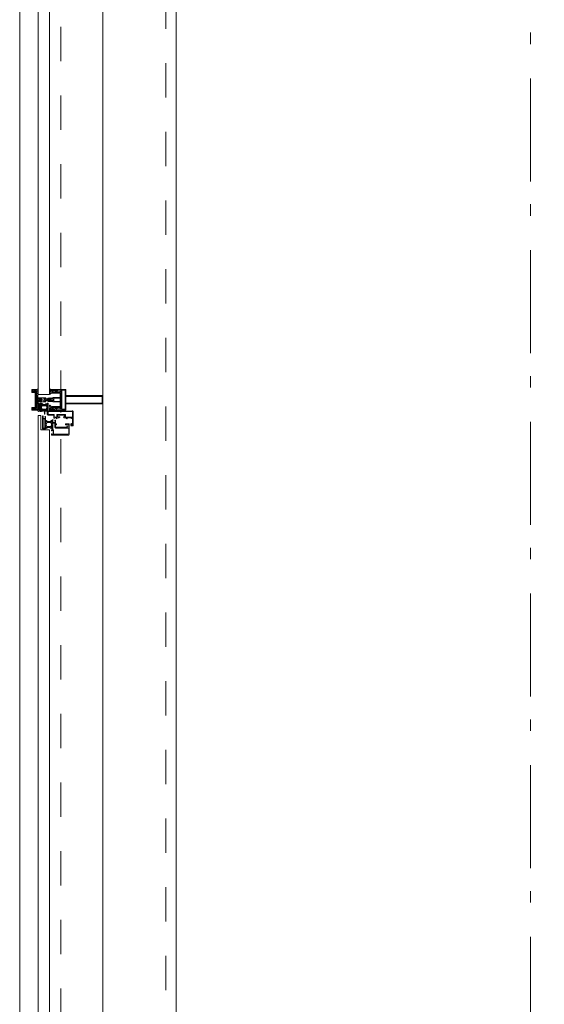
# Model space of a CAD drawing. Header units: millimetres. Extents: x 274611 to 571164, y 158736 to 298905.
# Tile 87 of 172: x 537780 to 539053, y 169665 to 172054. Entities that reach past the tile are written whole.
import ezdxf

# ---------------------------------------------------------------- set-up
doc = ezdxf.new("R2010")
doc.units = ezdxf.units.MM
doc.header["$LTSCALE"] = 400
for name, pattern in [('STYLE_01', [0.416641, 0.208282, -0.208359]), ('STYLE_06', [1.041641, 0.625, -0.208282, 0.069427, -0.138931]), ('STYLE_23', [2.892914, 1.808014, -0.361633, 0.361633, -0.361633])]:
    doc.linetypes.add(name, pattern=pattern)
doc.layers.add('mat-glas', color=5, linetype='Continuous', lineweight=15)
doc.layers.add('None', color=7, linetype='Continuous', lineweight=9)
doc.styles.get("Standard").update_dxf_attribs({"font": 'arial.ttf'})

# ---------------------------------------------------------------- blocks, each defined once
blk = doc.blocks.new('30010-0')
at = {"layer": 'None', "color": 8, "linetype": 'Continuous', "lineweight": 5}
for p, q in [((3, 20), (3, 22)), ((3, 11), (3, 18)), ((3, 6), (3, 9)), ((4, 6), (4, 22)), ((5, 6), (5, 22)), ((6, 18), (6, 22)), ((6, 6), (6, 11)), ((7, 20), (7, 22)), ((8, 21), (8, 22)), ((8, 6), (8, 7)), ((12, 21), (12, 22)), ((12, 6), (12, 7)), ((13, 20), (13, 22)), ((13, 6), (13, 8)), ((14, 6), (14, 22)), ((15, 6), (15, 22)), ((16, 6), (16, 22)), ((17, 20), (17, 22)), ((17, 13), (17, 17)), ((17, 6), (17, 9)), ((18, 14), (18, 16)), ((19, 14), (19, 16)), ((20, 14), (20, 16)), ((21, 14), (21, 16)), ((22, 15), (22, 16)), ((23, 15), (23, 16)), ((24, 14), (24, 16)), ((25, 15), (25, 16))]:
    blk.add_line(p, q, dxfattribs=at)
at = {"layer": 'None', "color": 8, "linetype": 'Continuous', "lineweight": 5, "flags": 128}
for points in [[(20, 22), (27, 22), (28, 23), (29, 24), (29, 37), (30, 38), (34, 38), (35, 38), (36, 39), (36, 39), (36, 40), (36, 40), (36, 40), (35, 40), (35, 40), (35, 43), (36, 44), (37, 44), (38, 45), (37, 45), (35, 45), (35, 50), (34, 52), (33, 52), (33, 48), (32, 47), (30, 47), (29, 48), (29, 63), (30, 64), (32, 64), (33, 63), (33, 61), (34, 61), (35, 62), (35, 68), (37, 68), (38, 69), (37, 70), (35, 70), (35, 80), (36, 80), (36, 80), (37, 80), (37, 81), (35, 81), (35, 83), (50, 83), (50, 81), (49, 81), (49, 80), (49, 80), (50, 80), (50, 79), (51, 79), (51, 79), (52, 79), (52, 80), (51, 80), (51, 81), (52, 81), (52, 83), (54, 83), (54, 81), (54, 81), (54, 80), (54, 80), (54, 79), (54, 79), (55, 79), (55, 83), (55, 84), (54, 85), (20, 85), (19, 84), (18, 83), (18, 82), (19, 82), (19, 66), (18, 66), (18, 65), (19, 65), (19, 37), (18, 37), (18, 36), (19, 36), (19, 25), (18, 24), (1, 24), (0, 24), (0, 22), (0, 22), (1, 21), (1, 21), (1, 18), (2, 18), (2, 18), (3, 19), (3, 20), (3, 20), (3, 20), (3, 20), (2, 20), (2, 20), (2, 22), (1, 22), (2, 22), (8, 22), (8, 23), (9, 22), (9, 22), (9, 22), (7, 21), (6, 20), (7, 20), (10, 21), (13, 20), (14, 20), (13, 21), (12, 21), (12, 21), (11, 22), (11, 22), (11, 22), (12, 23), (12, 22), (19, 22), (19, 22), (18, 22), (18, 20), (18, 20), (18, 20), (17, 20), (17, 20), (17, 20), (17, 19), (18, 18), (18, 18), (19, 18), (20, 21), (20, 21), (20, 22)], [(27, 65), (27, 46), (28, 45), (33, 45), (34, 44), (34, 40), (33, 39), (28, 39), (27, 38), (27, 25), (26, 24), (21, 24), (20, 25), (20, 82), (21, 83), (33, 83), (34, 82), (34, 67), (33, 66), (28, 66)], [(9, 7), (9, 7), (8, 6), (2, 6), (2, 8), (2, 9), (3, 9), (3, 9), (3, 9), (3, 10), (3, 11), (3, 18), (3, 19), (3, 20), (3, 20), (3, 20), (3, 20), (2, 20), (2, 20), (2, 22), (8, 22), (9, 22), (9, 22), (7, 20), (6, 19), (6, 18), (6, 11), (6, 9), (7, 8), (7, 6)], [(17, 5), (17, 2), (3, 2), (3, 5)]]:
    blk.add_lwpolyline(points, close=True, dxfattribs=at)
for points in [[(20, 6), (20, 7), (20, 7), (20, 8), (19, 11), (18, 11), (18, 11), (17, 10), (17, 9), (17, 9), (18, 9), (18, 9), (18, 9), (18, 9), (18, 7), (19, 7), (19, 6), (12, 6), (12, 6), (11, 6), (11, 7), (11, 7), (13, 8), (14, 9), (13, 9), (10, 8), (7, 9), (6, 9), (7, 8), (8, 7), (8, 7), (9, 7), (9, 7), (9, 6), (8, 6), (8, 6), (2, 6), (1, 7), (2, 7), (2, 9), (2, 9), (3, 9), (3, 9), (3, 9), (3, 10), (2, 11), (2, 11), (1, 11), (0, 8), (1, 7), (0, 7), (0, 6), (0, 5), (1, 5), (1, 5), (2, 4), (2, 2), (1, 2), (0, 1), (0, 0), (1, 0), (20, 0), (20, 0), (20, 1), (19, 2), (19, 2), (19, 4), (19, 5), (19, 5), (20, 5), (20, 5), (20, 6)], [(12, 7), (12, 6), (18, 6), (18, 8), (18, 9), (18, 9), (17, 9), (17, 9), (17, 9), (17, 10), (17, 11), (17, 13), (18, 14), (20, 14), (23, 15), (23, 15), (23, 15), (23, 14), (25, 15), (26, 15), (26, 16), (26, 16), (26, 16), (18, 16), (18, 17), (17, 18), (17, 19), (17, 20), (17, 20), (18, 20), (18, 20), (18, 20), (18, 22), (12, 22), (12, 22), (12, 22), (13, 20), (14, 19), (14, 18), (14, 11), (14, 9), (13, 8), (12, 7)]]:
    blk.add_lwpolyline(points, dxfattribs=at)
blk = doc.blocks.new('30009-0')
at = {"layer": 'None', "color": 8, "linetype": 'Continuous', "lineweight": 5, "flags": 128}
for points in [[(32, 24), (34, 24), (34, 23), (34, 22), (35, 22), (36, 22), (37, 22), (37, 23), (36, 23), (36, 26), (45, 26), (45, 23), (44, 23), (44, 22), (45, 22), (47, 22), (47, 64), (46, 65), (45, 65), (21, 65), (20, 64), (20, 56), (20, 56), (22, 56), (22, 57), (22, 59), (23, 59), (23, 61), (22, 61), (22, 61), (22, 63), (22, 64), (27, 64), (28, 63), (28, 61), (27, 61), (26, 61), (26, 59), (28, 59), (28, 46), (28, 46), (28, 45), (28, 32), (22, 32), (22, 34), (22, 34), (20, 34), (20, 34), (20, 32), (12, 32), (11, 32), (11, 31), (12, 30), (13, 30), (13, 31), (16, 31), (17, 30), (17, 26), (16, 25), (16, 25), (11, 25), (11, 26), (11, 26), (10, 25), (10, 24), (10, 24), (11, 24), (12, 23), (12, 23), (12, 22), (13, 20), (13, 19), (14, 19), (15, 20), (15, 21), (15, 21), (14, 21), (14, 21), (14, 22), (14, 22), (13, 23), (13, 23), (13, 24), (19, 24), (20, 24), (20, 24), (20, 23), (20, 23), (19, 22), (18, 21), (18, 21), (22, 22), (25, 21), (25, 21), (24, 22), (23, 23), (23, 23), (23, 23), (23, 23), (23, 24), (23, 24), (24, 24), (30, 24), (30, 23), (30, 23), (29, 22), (28, 21), (28, 20), (29, 19), (30, 19), (30, 20), (31, 22), (31, 23), (31, 23), (32, 24)], [(20, 23), (20, 24), (20, 24), (14, 24), (14, 22), (14, 22), (14, 21), (14, 21), (15, 21), (15, 21), (14, 19), (14, 12), (15, 11), (15, 10), (15, 10), (14, 10), (14, 10), (14, 10), (14, 10), (14, 8), (20, 8), (20, 8), (20, 8), (18, 10), (18, 8), (18, 10), (18, 11), (17, 12), (17, 20), (17, 21), (18, 21), (20, 23)], [(23, 23), (23, 24), (23, 24), (29, 24), (29, 22), (29, 22), (29, 21), (29, 21), (28, 21), (28, 21), (29, 19), (29, 12), (28, 11), (28, 10), (28, 10), (29, 10), (29, 10), (29, 10), (29, 10), (29, 8), (23, 8), (23, 8), (23, 8), (25, 10), (25, 8), (25, 10), (26, 11), (26, 12), (26, 20), (26, 21), (25, 21), (23, 23)], [(11, 8), (9, 8), (8, 8), (2, 8), (2, 8), (2, 7), (3, 6), (3, 6), (3, 7), (6, 7), (7, 6), (7, 2), (6, 2), (2, 2), (2, 2), (1, 2), (0, 1), (0, 1), (1, 0), (31, 0), (32, 1), (32, 8), (31, 8), (31, 9), (31, 9), (30, 12), (30, 12), (29, 12), (28, 11), (28, 10), (29, 10), (29, 10), (29, 10), (29, 10), (30, 9), (30, 8), (30, 8), (24, 8), (23, 7), (23, 8), (23, 8), (23, 8), (24, 9), (25, 10), (25, 10), (22, 9), (18, 10), (18, 10), (19, 9), (20, 9), (20, 9), (20, 8), (20, 8), (20, 8), (20, 7), (19, 8), (13, 8), (13, 8), (13, 9), (14, 10), (14, 10), (14, 10), (14, 10), (15, 10), (15, 11), (14, 12), (13, 12), (13, 12), (12, 9), (12, 9), (12, 8), (11, 8)], [(8, 2), (8, 6), (30, 6), (30, 2), (8, 2)]]:
    blk.add_lwpolyline(points, dxfattribs=at)
blk.add_lwpolyline([(30, 32), (30, 63), (31, 64), (44, 64), (45, 63), (45, 28), (44, 27), (35, 27), (34, 26), (33, 25), (19, 25), (18, 26), (18, 29), (19, 30), (28, 30), (29, 31)], close=True, dxfattribs=at)
blk = doc.blocks.new('*U1529')
at = {"layer": 'None', "color": 8, "lineweight": 5, "flags": 128}
for points in [[(29490.8, -30885), (29506.6, -30885), (29506.6, -30886.9), (29506.6, -30933.1), (29506.6, -30935), (29490.8, -30935), (29490.8, -30932.1), (29495.4, -30932.1), (29495.4, -30932.6), (29496.8, -30932.6), (29496.8, -30932.1), (29498.6, -30932.1), (29498.9, -30931.9), (29503.1, -30931.9), (29503.1, -30931.9, 0.414214), (29504.8, -30930.2), (29504.8, -30930.2), (29504.8, -30930.1, 0.414214), (29503.1, -30928.4), (29498.9, -30928.4), (29498.6, -30928.2), (29496.8, -30928.2), (29496.8, -30927.7), (29495.4, -30927.7), (29495.4, -30928.2), (29490.8, -30928.2), (29490.8, -30926.3), (29503.6, -30926.3), (29503.6, -30926.3, 0.414214), (29504.8, -30925.1), (29504.8, -30925.1), (29504.8, -30916.6), (29504.8, -30916.5, 0.414214), (29503.6, -30915.3), (29486.6, -30915.3), (29486.6, -30913.9), (29483.8, -30913.9), (29483.4, -30914.3), (29483, -30913.9), (29482.4, -30913.9), (29482, -30914.3), (29481.6, -30913.9), (29481, -30913.9), (29480.6, -30914.3), (29479.6, -30913.9), (29474.8, -30913.9), (29474.8, -30912.2), (29485.6, -30912.2), (29485.6, -30912.2, 0.414214), (29487.8, -30910), (29487.8, -30910), (29487.8, -30910, 0.414214), (29485.6, -30907.8), (29474.8, -30907.8), (29474.8, -30906.1), (29479.6, -30906.1), (29480.6, -30905.7), (29481, -30906.1), (29481.6, -30906.1), (29482, -30905.7), (29482.4, -30906.1), (29483, -30906.1), (29483.4, -30905.7), (29483.8, -30906.1), (29486.6, -30906.1), (29486.6, -30904.7), (29503.6, -30904.7), (29503.6, -30904.7, 0.414214), (29504.8, -30903.5), (29504.8, -30903.4), (29504.8, -30894.9), (29504.8, -30894.9, 0.414214), (29503.6, -30893.7), (29490.8, -30893.7), (29490.8, -30891.8), (29495.4, -30891.8), (29495.4, -30892.3), (29496.8, -30892.3), (29496.8, -30891.8), (29498.6, -30891.8), (29498.9, -30891.6), (29503.1, -30891.6), (29503.1, -30891.6, 0.414214), (29504.8, -30889.9), (29504.8, -30889.8), (29504.8, -30889.8, 0.414214), (29503.1, -30888.1), (29498.9, -30888.1), (29498.6, -30887.9), (29496.8, -30887.9), (29496.8, -30887.4), (29495.4, -30887.4), (29495.4, -30887.9), (29490.8, -30887.9)], [(29478.6, -30895.2), (29478.6, -30895.2, 0.390793), (29479.9, -30896.7), (29479.9, -30896.7, 0.390793), (29481.5, -30895.6), (29481.5, -30895.6, -0.352623), (29483.5, -30894), (29490.3, -30894), (29490.3, -30894, 0.414214), (29490.6, -30893.7), (29490.6, -30892.4), (29490.4, -30891.9), (29490.4, -30891.9, -0.520293), (29490.6, -30891.6), (29493.2, -30891.6), (29493.4, -30891.8), (29495.4, -30891.8), (29495.4, -30891.8, -0.577863), (29495.7, -30891.8), (29495.7, -30891.9), (29495.7, -30891.9, 0.366605), (29495.9, -30892.2), (29495.9, -30892.2, 0.366605), (29496.2, -30892), (29496.2, -30892, -0.130834), (29497.2, -30890.7), (29497.2, -30890.7, 0.439074), (29497.3, -30889.3), (29497.3, -30889.3, -0.133252), (29496.2, -30888), (29496.2, -30888, 0.366605), (29495.9, -30887.8), (29495.9, -30887.8, 0.366605), (29495.7, -30888), (29495.7, -30888.1), (29495.7, -30888.1, -0.577455), (29495.4, -30888.2), (29493.4, -30888.2), (29493.2, -30888.3), (29490.6, -30888.3), (29490.6, -30888.3, -0.52048), (29490.4, -30888.1), (29490.6, -30887.6), (29490.6, -30885.3), (29490.6, -30885.3, 0.414214), (29490.3, -30885), (29482.5, -30885), (29482.5, -30885, -0.255976), (29480.8, -30884.1), (29480.8, -30884.1, 0.749676), (29478.6, -30884.7), (29478.6, -30888.8), (29478.6, -30888.8, 0.414214), (29480.6, -30890.8), (29480.6, -30890.8, -0.402808), (29481.1, -30891.3), (29481.1, -30891.3, -0.402808), (29480.6, -30891.8), (29480.6, -30891.8, 0.233259), (29480.2, -30892), (29479.8, -30895.4), (29479.8, -30895.4, -0.419014), (29479.7, -30895.5), (29479.7, -30895.5, -0.419014), (29479.6, -30895.4), (29479.6, -30894), (29479.6, -30894, 0.414214), (29479.1, -30893.5), (29479.1, -30893.5, 0.414214), (29478.6, -30894)], [(29481.5, -30889.2), (29481.5, -30889.2, -0.552342), (29480.3, -30889.8), (29480.3, -30889.8, -0.263556), (29479.4, -30888.1), (29479.4, -30884.6), (29479.4, -30884.6, -0.437017), (29479.7, -30884.3), (29479.7, -30884.3, -0.437017), (29480, -30884.7), (29480, -30884.7, 0.396568), (29481.3, -30886.3), (29481.3, -30886.3, -0.418874), (29481.8, -30886.8)], [(29487.5, -30887), (29487.5, -30887, -0.414214), (29488.4, -30887.9), (29488.4, -30887.9, -0.414214), (29487.5, -30888.7), (29484.6, -30888.7), (29484.6, -30888.7, -0.414214), (29483.8, -30887.9), (29483.8, -30887.9, -0.414214), (29484.6, -30887)], [(29483.8, -30891.2, -0.414214), (29484.6, -30890.3), (29487.5, -30890.3), (29487.5, -30890.3, -0.414214), (29488.4, -30891.2), (29488.4, -30891.2, -0.414214), (29487.5, -30892), (29484.6, -30892), (29484.6, -30892, -0.414214), (29483.8, -30891.2)], [(29495.6, -30889, -0.29188), (29496.1, -30889.2), (29496.5, -30889.7), (29496.5, -30889.7, -0.344328), (29496.5, -30890.3), (29496.1, -30890.8), (29496.1, -30890.8, -0.29188), (29495.6, -30891), (29493.8, -30890.6), (29493.8, -30890.6, -0.348796), (29493.4, -30890), (29493.4, -30890, -0.348796), (29493.8, -30889.4), (29495.6, -30889)], [(29478.6, -30924.8), (29478.6, -30924.8, -0.390793), (29479.9, -30923.3), (29479.9, -30923.3, -0.390793), (29481.5, -30924.4), (29481.5, -30924.4, 0.352623), (29483.5, -30926), (29490.3, -30926), (29490.3, -30926, -0.414214), (29490.6, -30926.3), (29490.6, -30927.6), (29490.4, -30928.1), (29490.4, -30928.1, 0.520293), (29490.6, -30928.4), (29493.2, -30928.4), (29493.4, -30928.2), (29495.4, -30928.2), (29495.4, -30928.2, 0.577863), (29495.7, -30928.2), (29495.7, -30928.1), (29495.7, -30928.1, -0.366605), (29495.9, -30927.8), (29495.9, -30927.8, -0.366605), (29496.2, -30928), (29496.2, -30928, 0.130834), (29497.2, -30929.3), (29497.2, -30929.3, -0.439074), (29497.3, -30930.7), (29497.3, -30930.7, 0.133252), (29496.2, -30932), (29496.2, -30932, -0.366605), (29495.9, -30932.2), (29495.9, -30932.2, -0.366605), (29495.7, -30932), (29495.7, -30931.9), (29495.7, -30931.9, 0.577455), (29495.4, -30931.8), (29493.4, -30931.8), (29493.2, -30931.7), (29490.6, -30931.7), (29490.6, -30931.7, 0.52048), (29490.4, -30931.9), (29490.6, -30932.4), (29490.6, -30934.7), (29490.6, -30934.7, -0.414214), (29490.3, -30935), (29482.5, -30935), (29482.5, -30935, 0.255976), (29480.8, -30935.9), (29480.8, -30935.9, -0.749676), (29478.6, -30935.3), (29478.6, -30931.2), (29478.6, -30931.2, -0.414214), (29480.6, -30929.2), (29480.6, -30929.2, 0.402808), (29481.1, -30928.7), (29481.1, -30928.7, 0.402808), (29480.6, -30928.2), (29480.6, -30928.2, -0.233259), (29480.2, -30928), (29479.8, -30924.6), (29479.8, -30924.6, 0.419014), (29479.7, -30924.5), (29479.7, -30924.5, 0.419014), (29479.6, -30924.6), (29479.6, -30926), (29479.6, -30926, -0.414214), (29479.1, -30926.5), (29479.1, -30926.5, -0.414214), (29478.6, -30926)], [(29481.5, -30930.8), (29481.5, -30930.8, 0.552342), (29480.3, -30930.2), (29480.3, -30930.2, 0.263556), (29479.4, -30931.9), (29479.4, -30935.4), (29479.4, -30935.4, 0.437017), (29479.7, -30935.7), (29479.7, -30935.7, 0.437017), (29480, -30935.3), (29480, -30935.3, -0.396568), (29481.3, -30933.7), (29481.3, -30933.7, 0.418874), (29481.8, -30933.2)], [(29483.8, -30928.8, 0.414214), (29484.6, -30929.7), (29487.5, -30929.7), (29487.5, -30929.7, 0.414214), (29488.4, -30928.8), (29488.4, -30928.8, 0.414214), (29487.5, -30928), (29484.6, -30928), (29484.6, -30928, 0.414214), (29483.8, -30928.8)], [(29487.5, -30933), (29487.5, -30933, 0.414214), (29488.4, -30932.1), (29488.4, -30932.1, 0.414214), (29487.5, -30931.3), (29484.6, -30931.3), (29484.6, -30931.3, 0.414214), (29483.8, -30932.1), (29483.8, -30932.1, 0.414214), (29484.6, -30933)], [(29495.6, -30931, 0.29188), (29496.1, -30930.8), (29496.5, -30930.3), (29496.5, -30930.3, 0.344328), (29496.5, -30929.7), (29496.1, -30929.2), (29496.1, -30929.2, 0.29188), (29495.6, -30929), (29493.8, -30929.4), (29493.8, -30929.4, 0.348796), (29493.4, -30930), (29493.4, -30930, 0.348796), (29493.8, -30930.6), (29495.6, -30931)]]:
    blk.add_lwpolyline(points, format="xyb", close=True, dxfattribs=at)
blk.add_lwpolyline([(29504.8, -30906), (29489.1, -30906), (29489.1, -30914), (29504.8, -30914)], close=True, dxfattribs=at)
blk = doc.blocks.new('*U1530')
at = {"layer": 'None', "color": 7}
blk.add_blockref('*U1529', (0, 0), dxfattribs=at)
blk = doc.blocks.new('*U1531')
at = {"layer": 'None', "color": 8, "linetype": 'Continuous', "lineweight": 5, "flags": 128}
for points in [[(29608.6, -30920), (29608.6, -30900), (29518.6, -30900), (29518.6, -30885), (29506.6, -30885), (29506.6, -30935), (29518.6, -30935), (29518.6, -30920)], [(29516.6, -30902), (29516.6, -30918), (29516.6, -30933), (29508.6, -30933), (29508.6, -30887), (29516.6, -30887)], [(29606.6, -30918), (29518.6, -30918), (29518.6, -30902), (29606.6, -30902)]]:
    blk.add_lwpolyline(points, close=True, dxfattribs=at)
blk = doc.blocks.new('*U1532')
at = {"layer": 'None', "color": 7}
for name in ['*U1530', '*U1531']:
    blk.add_blockref(name, (0, 0), dxfattribs=at)
blk = doc.blocks.new('*U1533')
at = {"layer": 'None', "color": 8, "linetype": 'Continuous', "lineweight": 5}
for p, q in [((29438.4, -30889), (29440.4, -30888)), ((29438.4, -30890), (29438.4, -30889)), ((29439.4, -30890), (29438.4, -30890)), ((29445.4, -30890), (29439.4, -30890)), ((29440.4, -30888), (29441.4, -30888)), ((29441.4, -30888), (29443.4, -30887)), ((29443.4, -30887), (29444.4, -30888)), ((29444.4, -30888), (29448.4, -30887)), ((29446.4, -30890), (29445.4, -30890)), ((29446.4, -30930), (29446.4, -30890)), ((29448.4, -30887), (29448.4, -30909)), ((29448.4, -30909), (29449.4, -30909)), ((29448.4, -30912), (29448.4, -30934)), ((29449.4, -30912), (29448.4, -30912)), ((29449.4, -30909), (29450.4, -30910)), ((29450.4, -30910), (29449.4, -30912)), ((29438.4, -30931), (29439.4, -30931)), ((29438.4, -30932), (29438.4, -30931)), ((29440.4, -30932), (29438.4, -30932)), ((29439.4, -30931), (29445.4, -30931)), ((29441.4, -30933), (29440.4, -30932)), ((29443.4, -30934), (29441.4, -30933)), ((29444.4, -30933), (29443.4, -30934)), ((29448.4, -30934), (29444.4, -30933)), ((29445.4, -30931), (29446.4, -30930))]:
    blk.add_line(p, q, dxfattribs=at)
at = {"layer": 'None', "color": 8, "linetype": 'Continuous', "lineweight": 5, "flags": 128}
blk.add_lwpolyline([(29448.4, -30887), (29448.4, -30909), (29449.4, -30909), (29450.4, -30910), (29449.4, -30912), (29448.4, -30912), (29448.4, -30934), (29444.4, -30933), (29444.4, -30933), (29444.4, -30933), (29443.4, -30934), (29443.4, -30934), (29441.4, -30933), (29440.4, -30932), (29438.4, -30932), (29438.4, -30931), (29438.4, -30931), (29439.4, -30931), (29445.4, -30931), (29446.4, -30930), (29446.4, -30890), (29445.4, -30890), (29439.4, -30890), (29438.4, -30890), (29438.4, -30889), (29438.4, -30889), (29440.4, -30888), (29441.4, -30888), (29443.4, -30887), (29443.4, -30887), (29444.4, -30888), (29444.4, -30888), (29444.4, -30888)], close=True, dxfattribs=at)
at = {"layer": 'None', "color": 0, "flags": 1}
blk.add_attdef('GRUPPE', (29438.4, -30941.6), '', height=4.23, dxfattribs=at)
blk = doc.blocks.new('*U1534')
at = {"layer": 'None', "color": 8, "linetype": 'Continuous', "lineweight": 5}
for p, q in [((29452.4, -30905), (29453.4, -30905)), ((29452.4, -30906), (29452.4, -30905)), ((29452.4, -30907), (29452.4, -30906)), ((29453.4, -30907), (29452.4, -30907)), ((29452.4, -30913), (29453.4, -30913)), ((29452.4, -30914), (29452.4, -30913)), ((29452.4, -30915), (29452.4, -30914)), ((29453.4, -30915), (29452.4, -30915)), ((29453.4, -30905), (29470.4, -30905)), ((29454.4, -30907), (29453.4, -30907)), ((29453.4, -30913), (29454.4, -30913)), ((29470.4, -30915), (29453.4, -30915)), ((29454.4, -30906), (29454.4, -30907)), ((29458.4, -30906), (29454.4, -30906)), ((29454.4, -30913), (29454.4, -30914)), ((29454.4, -30914), (29458.4, -30914)), ((29459.4, -30907), (29458.4, -30906)), ((29458.4, -30914), (29459.4, -30913)), ((29461.4, -30909), (29459.4, -30907)), ((29459.4, -30913), (29461.4, -30911)), ((29461.4, -30911), (29461.4, -30909)), ((29465.4, -30906), (29464.4, -30907)), ((29464.4, -30907), (29465.4, -30907)), ((29464.4, -30913), (29465.4, -30914)), ((29465.4, -30913), (29464.4, -30913)), ((29468.4, -30906), (29465.4, -30906)), ((29465.4, -30907), (29465.4, -30908)), ((29465.4, -30908), (29466.4, -30910)), ((29466.4, -30910), (29465.4, -30912)), ((29465.4, -30912), (29465.4, -30913)), ((29465.4, -30914), (29468.4, -30914)), ((29468.4, -30907), (29468.4, -30906)), ((29468.4, -30908), (29468.4, -30907)), ((29469.4, -30910), (29468.4, -30908)), ((29468.4, -30911), (29469.4, -30910)), ((29468.4, -30913), (29468.4, -30911)), ((29468.4, -30914), (29468.4, -30913)), ((29470.4, -30905), (29470.4, -30907)), ((29470.4, -30907), (29471.4, -30908)), ((29471.4, -30909), (29470.4, -30910)), ((29470.4, -30910), (29471.4, -30911)), ((29471.4, -30912), (29470.4, -30913)), ((29470.4, -30913), (29470.4, -30915)), ((29471.4, -30908), (29472.4, -30908)), ((29473.4, -30909), (29471.4, -30909)), ((29471.4, -30911), (29473.4, -30911)), ((29472.4, -30912), (29471.4, -30912)), ((29472.4, -30908), (29473.4, -30908)), ((29473.4, -30912), (29472.4, -30912)), ((29473.4, -30908), (29475.4, -30908)), ((29474.4, -30909), (29473.4, -30909)), ((29473.4, -30911), (29475.4, -30911)), ((29475.4, -30912), (29473.4, -30912)), ((29475.4, -30909), (29474.4, -30909)), ((29475.4, -30908), (29477.4, -30908)), ((29477.4, -30909), (29475.4, -30909)), ((29475.4, -30911), (29477.4, -30911)), ((29477.4, -30912), (29475.4, -30912)), ((29477.4, -30908), (29478.4, -30908)), ((29478.4, -30909), (29477.4, -30909)), ((29477.4, -30911), (29478.4, -30911)), ((29478.4, -30912), (29477.4, -30912)), ((29478.4, -30908), (29480.4, -30908)), ((29479.4, -30909), (29478.4, -30909)), ((29478.4, -30911), (29479.4, -30911)), ((29480.4, -30912), (29478.4, -30912)), ((29481.4, -30909), (29479.4, -30909)), ((29479.4, -30911), (29481.4, -30911)), ((29480.4, -30908), (29481.4, -30908)), ((29481.4, -30912), (29480.4, -30912)), ((29481.4, -30908), (29482.4, -30909)), ((29482.4, -30910), (29481.4, -30909)), ((29481.4, -30911), (29482.4, -30910)), ((29482.4, -30911), (29481.4, -30912)), ((29482.4, -30909), (29483.4, -30910)), ((29483.4, -30910), (29482.4, -30911))]:
    blk.add_line(p, q, dxfattribs=at)
at = {"layer": 'None', "color": 8, "linetype": 'Continuous', "lineweight": 5, "flags": 128}
for points in [[(29470.4, -30915), (29453.4, -30915), (29452.4, -30915), (29452.4, -30914), (29452.4, -30913), (29453.4, -30913), (29454.4, -30913), (29454.4, -30913), (29454.4, -30914), (29458.4, -30914), (29459.4, -30913), (29461.4, -30911), (29461.4, -30909), (29459.4, -30907), (29458.4, -30906), (29454.4, -30906), (29454.4, -30907), (29454.4, -30907), (29453.4, -30907), (29452.4, -30907), (29452.4, -30906), (29452.4, -30905), (29453.4, -30905), (29470.4, -30905), (29470.4, -30907), (29471.4, -30908), (29472.4, -30908), (29473.4, -30908), (29475.4, -30908), (29477.4, -30908), (29477.4, -30908), (29477.4, -30908), (29478.4, -30908), (29480.4, -30908), (29481.4, -30908), (29482.4, -30909), (29482.4, -30909), (29483.4, -30910), (29482.4, -30911), (29482.4, -30911), (29481.4, -30912), (29480.4, -30912), (29478.4, -30912), (29477.4, -30912), (29477.4, -30912), (29477.4, -30912), (29475.4, -30912), (29473.4, -30912), (29472.4, -30912), (29471.4, -30912), (29470.4, -30913)], [(29468.4, -30907), (29468.4, -30906), (29465.4, -30906), (29464.4, -30907), (29464.4, -30907), (29465.4, -30907), (29465.4, -30908), (29466.4, -30910), (29465.4, -30912), (29465.4, -30913), (29464.4, -30913), (29465.4, -30914), (29468.4, -30914), (29468.4, -30913), (29468.4, -30911), (29469.4, -30910), (29468.4, -30908)]]:
    blk.add_lwpolyline(points, close=True, dxfattribs=at)
blk.add_lwpolyline([(29471.4, -30909), (29470.4, -30910), (29471.4, -30911), (29473.4, -30911), (29473.4, -30911), (29475.4, -30911), (29477.4, -30911), (29478.4, -30911), (29478.4, -30911), (29479.4, -30911), (29479.4, -30911), (29481.4, -30911), (29482.4, -30910), (29481.4, -30909), (29479.4, -30909), (29479.4, -30909), (29478.4, -30909), (29478.4, -30909), (29477.4, -30909), (29475.4, -30909), (29474.4, -30909), (29474.4, -30909), (29473.4, -30909), (29473.4, -30909), (29471.4, -30909)], dxfattribs=at)
at = {"layer": 'None', "color": 0, "flags": 1}
blk.add_attdef('GRUPPE', (29452.4, -30922.6), '', height=4.23, dxfattribs=at)
blk = doc.blocks.new('*U1535')
at = {"layer": 'None', "color": 8, "linetype": 'Continuous', "lineweight": 5}
for p, q in [((29450.4, -30884), (29448.4, -30885)), ((29448.4, -30885), (29448.4, -30908)), ((29450.4, -30883), (29450.4, -30884)), ((29451.4, -30883), (29450.4, -30883)), ((29450.4, -30887), (29451.4, -30885)), ((29451.4, -30888), (29450.4, -30887)), ((29450.4, -30889), (29451.4, -30888)), ((29451.4, -30890), (29450.4, -30889)), ((29450.4, -30891), (29451.4, -30890)), ((29451.4, -30892), (29450.4, -30891)), ((29450.4, -30893), (29451.4, -30893)), ((29450.4, -30894), (29450.4, -30893)), ((29451.4, -30894), (29450.4, -30894)), ((29451.4, -30885), (29451.4, -30883)), ((29451.4, -30893), (29451.4, -30892)), ((29451.4, -30895), (29451.4, -30894)), ((29448.4, -30908), (29449.4, -30909)), ((29449.4, -30911), (29448.4, -30912)), ((29448.4, -30912), (29448.4, -30935)), ((29449.4, -30909), (29450.4, -30910)), ((29450.4, -30910), (29449.4, -30911)), ((29450.4, -30895), (29451.4, -30895)), ((29450.4, -30896), (29450.4, -30895)), ((29451.4, -30896), (29450.4, -30896)), ((29450.4, -30899), (29451.4, -30897)), ((29450.4, -30905), (29450.4, -30899)), ((29450.4, -30907), (29450.4, -30905)), ((29451.4, -30907), (29450.4, -30907)), ((29450.4, -30913), (29451.4, -30913)), ((29450.4, -30915), (29450.4, -30913)), ((29450.4, -30921), (29450.4, -30915)), ((29451.4, -30897), (29451.4, -30896)), ((29453.4, -30908), (29451.4, -30907)), ((29451.4, -30913), (29453.4, -30912)), ((29452.4, -30910), (29453.4, -30909)), ((29453.4, -30911), (29452.4, -30910)), ((29455.4, -30908), (29453.4, -30908)), ((29453.4, -30909), (29457.4, -30909)), ((29457.4, -30911), (29453.4, -30911)), ((29453.4, -30912), (29455.4, -30912)), ((29456.4, -30906), (29455.4, -30907)), ((29455.4, -30907), (29455.4, -30908)), ((29455.4, -30912), (29455.4, -30913)), ((29455.4, -30913), (29456.4, -30914)), ((29456.4, -30907), (29456.4, -30906)), ((29459.4, -30909), (29456.4, -30907)), ((29456.4, -30913), (29459.4, -30911)), ((29456.4, -30914), (29456.4, -30913)), ((29457.4, -30909), (29458.4, -30910)), ((29458.4, -30910), (29457.4, -30911)), ((29459.4, -30910), (29459.4, -30909)), ((29459.4, -30911), (29459.4, -30910)), ((29448.4, -30935), (29449.4, -30935)), ((29449.4, -30935), (29450.4, -30936)), ((29451.4, -30923), (29450.4, -30921)), ((29450.4, -30924), (29451.4, -30924)), ((29450.4, -30925), (29450.4, -30924)), ((29451.4, -30925), (29450.4, -30925)), ((29450.4, -30926), (29451.4, -30926)), ((29450.4, -30927), (29450.4, -30926)), ((29451.4, -30927), (29450.4, -30927)), ((29450.4, -30929), (29451.4, -30928)), ((29451.4, -30930), (29450.4, -30929)), ((29450.4, -30931), (29451.4, -30930)), ((29451.4, -30932), (29450.4, -30931)), ((29450.4, -30933), (29451.4, -30932)), ((29450.4, -30934), (29450.4, -30933)), ((29451.4, -30935), (29450.4, -30934)), ((29450.4, -30936), (29450.4, -30937)), ((29450.4, -30937), (29451.4, -30937)), ((29451.4, -30924), (29451.4, -30923)), ((29451.4, -30926), (29451.4, -30925)), ((29451.4, -30928), (29451.4, -30927)), ((29451.4, -30937), (29451.4, -30935))]:
    blk.add_line(p, q, dxfattribs=at)
at = {"layer": 'None', "color": 8, "linetype": 'Continuous', "lineweight": 5, "flags": 128}
blk.add_lwpolyline([(29448.4, -30935), (29449.4, -30935), (29450.4, -30936), (29450.4, -30937), (29451.4, -30937), (29451.4, -30937), (29451.4, -30937), (29451.4, -30937), (29451.4, -30937), (29451.4, -30937), (29451.4, -30935), (29450.4, -30934), (29450.4, -30933), (29451.4, -30932), (29451.4, -30932), (29451.4, -30932), (29451.4, -30932), (29451.4, -30932), (29450.4, -30931), (29450.4, -30931), (29450.4, -30931), (29450.4, -30931), (29450.4, -30931), (29451.4, -30930), (29451.4, -30930), (29451.4, -30930), (29451.4, -30930), (29451.4, -30930), (29450.4, -30929), (29450.4, -30929), (29450.4, -30929), (29450.4, -30929), (29451.4, -30928), (29451.4, -30928), (29451.4, -30928), (29451.4, -30928), (29451.4, -30927), (29450.4, -30927), (29450.4, -30927), (29450.4, -30926), (29450.4, -30926), (29451.4, -30926), (29451.4, -30926), (29451.4, -30926), (29451.4, -30925), (29451.4, -30925), (29450.4, -30925), (29450.4, -30925), (29450.4, -30924), (29450.4, -30924), (29450.4, -30924), (29451.4, -30924), (29451.4, -30924), (29451.4, -30923), (29451.4, -30923), (29451.4, -30923), (29451.4, -30923), (29450.4, -30921), (29450.4, -30915), (29450.4, -30913), (29451.4, -30913), (29453.4, -30912), (29455.4, -30912), (29455.4, -30912), (29455.4, -30912), (29455.4, -30913), (29455.4, -30913), (29456.4, -30914), (29456.4, -30913), (29459.4, -30911), (29459.4, -30910), (29459.4, -30909), (29456.4, -30907), (29456.4, -30906), (29455.4, -30907), (29455.4, -30907), (29455.4, -30908), (29455.4, -30908), (29455.4, -30908), (29453.4, -30908), (29451.4, -30907), (29450.4, -30907), (29450.4, -30905), (29450.4, -30899), (29451.4, -30897), (29451.4, -30897), (29451.4, -30897), (29451.4, -30897), (29451.4, -30896), (29451.4, -30896), (29450.4, -30896), (29450.4, -30896), (29450.4, -30896), (29450.4, -30895), (29451.4, -30895), (29451.4, -30895), (29451.4, -30894), (29451.4, -30894), (29451.4, -30894), (29450.4, -30894), (29450.4, -30894), (29450.4, -30893), (29450.4, -30893), (29451.4, -30893), (29451.4, -30892), (29451.4, -30892), (29451.4, -30892), (29451.4, -30892), (29450.4, -30891), (29450.4, -30891), (29450.4, -30891), (29450.4, -30891), (29450.4, -30891), (29451.4, -30890), (29451.4, -30890), (29451.4, -30890), (29451.4, -30890), (29451.4, -30890), (29450.4, -30889), (29450.4, -30889), (29450.4, -30889), (29450.4, -30889), (29450.4, -30889), (29451.4, -30888), (29451.4, -30888), (29451.4, -30888), (29451.4, -30888), (29451.4, -30888), (29450.4, -30887), (29450.4, -30887), (29451.4, -30885), (29451.4, -30883), (29451.4, -30883), (29451.4, -30883), (29451.4, -30883), (29451.4, -30883), (29451.4, -30883), (29450.4, -30883), (29450.4, -30884), (29448.4, -30885), (29448.4, -30908), (29448.4, -30908), (29449.4, -30909), (29450.4, -30910), (29449.4, -30911), (29448.4, -30912), (29448.4, -30912), (29448.4, -30935)], dxfattribs=at)
blk.add_lwpolyline([(29457.4, -30909), (29458.4, -30910), (29457.4, -30911), (29453.4, -30911), (29452.4, -30910), (29453.4, -30909)], close=True, dxfattribs=at)
at = {"layer": 'None', "color": 0, "flags": 1}
blk.add_attdef('GRUPPE', (29448.4, -30944.6), '', height=4.23, dxfattribs=at)
blk = doc.blocks.new('*U1536')
at = {"layer": 'None', "color": 8, "linetype": 'Continuous', "lineweight": 5}
for p, q in [((29436.4, -30885), (29436.4, -30892)), ((29448.4, -30885), (29436.4, -30885)), ((29436.4, -30892), (29444.4, -30892)), ((29437.4, -30886), (29444.4, -30886)), ((29437.4, -30891), (29437.4, -30886)), ((29445.4, -30891), (29437.4, -30891)), ((29444.4, -30887), (29448.4, -30886)), ((29444.4, -30886), (29444.4, -30887)), ((29444.4, -30892), (29444.4, -30929)), ((29445.4, -30930), (29445.4, -30891)), ((29448.4, -30886), (29448.4, -30885)), ((29436.4, -30929), (29436.4, -30935)), ((29444.4, -30929), (29436.4, -30929)), ((29436.4, -30935), (29448.4, -30935)), ((29437.4, -30930), (29445.4, -30930)), ((29437.4, -30934), (29437.4, -30930)), ((29443.4, -30934), (29437.4, -30934)), ((29444.4, -30933), (29443.4, -30934)), ((29448.4, -30934), (29444.4, -30933)), ((29448.4, -30935), (29448.4, -30934))]:
    blk.add_line(p, q, dxfattribs=at)
blk.add_lwpolyline([(29448.4, -30935), (29448.4, -30934), (29444.4, -30933), (29443.4, -30934), (29437.4, -30934), (29437.4, -30930), (29445.4, -30930), (29445.4, -30891), (29437.4, -30891), (29437.4, -30886), (29444.4, -30886), (29444.4, -30887), (29448.4, -30886), (29448.4, -30885), (29436.4, -30885), (29436.4, -30892), (29444.4, -30892), (29444.4, -30929), (29436.4, -30929), (29436.4, -30935)], close=True, dxfattribs=at)
at = {"layer": 'None', "color": 3}
for name in ['*U1533', '*U1535', '*U1534']:
    blk.add_blockref(name, (0, 0), dxfattribs=at)
blk = doc.blocks.new('*U1537')
at = {"layer": 'None', "color": 7}
for name in ['*U1536', '*U1532']:
    blk.add_blockref(name, (0, 0), dxfattribs=at)
blk = doc.blocks.new('*U1538')
at = {"layer": 'mat-glas', "lineweight": 15}
blk.add_lwpolyline([(29451.6, -32671.4), (29457.6, -32671.4), (29457.6, -32637.4), (29478.6, -32637.4), (29478.6, -30982.6), (29457.6, -30982.6), (29457.6, -30948.6), (29451.6, -30948.6)], close=True, dxfattribs=at)
at = {"layer": 'None', "color": 8, "linetype": 'Continuous', "lineweight": 5}
blk.add_line((29608.6, -35153), (29608.6, -29134.9), dxfattribs=at)
at = {"layer": 'None', "color": 5, "linetype": 'STYLE_23', "lineweight": 15}
blk.add_line((29506.6, -30940.6), (29506.6, -30927.6), dxfattribs=at)
at = {"layer": 'None', "color": 4, "linetype": 'Continuous', "lineweight": 15}
blk.add_line((29477.6, -30982.6), (29478.6, -30983.6), dxfattribs=at)
at = {"layer": 'None', "color": 43, "linetype": 'Continuous', "lineweight": 9}
blk.add_lwpolyline([(30619.6, -35355), (29786.6, -35355), (29406.6, -35355), (29406.6, -29059.7), (29786.6, -29059.7), (29786.6, -34975), (30619.6, -34975)], dxfattribs=at)
at = {"layer": 'None', "color": 140, "linetype": 'Continuous', "lineweight": 15}
blk.add_lwpolyline([(29451.6, -30897), (29478.6, -30897), (29478.6, -29123), (29451.6, -29123)], close=True, dxfattribs=at)
at = {"layer": 'None', "color": 8, "linetype": 'STYLE_01', "lineweight": 5, "flags": 128}
blk.add_lwpolyline([(29506.6, -35255), (29506.6, -29135), (29761.6, -29135), (29761.6, -35000), (30679.9, -35000)], dxfattribs=at)
at = {"layer": 'None', "color": 104, "lineweight": 9}
blk.add_lwpolyline([(29474.6, -30936.6), (29474.6, -30922.6), (29457.6, -30922.6), (29457.6, -30936.6)], close=True, dxfattribs=at)
at = {"layer": 'None', "color": 7}
blk.add_blockref('*U1537', (0, 0), dxfattribs=at)
at = {"layer": 'None', "color": 7, "rotation": 270}
for name, p in [('30010-0', (29451.6, -30918.6)), ('30009-0', (29461.6, -30948.6))]:
    blk.add_blockref(name, p, dxfattribs=at)

msp = doc.modelspace()

# ---------------------------------------------------------------- linework, layer by layer
at = {"layer": 'None', "color": 43, "linetype": 'STYLE_06', "lineweight": 9}
msp.add_line((539019.18474, 165411.95664), (539019.18474, 197657.5905), dxfattribs=at)

# ---------------------------------------------------------------- block references
at = {"layer": 'None', "color": 7}
msp.add_blockref('*U1538', (508373.12537, 202041.95664), dxfattribs=at)

doc.saveas('drawing.dxf')
